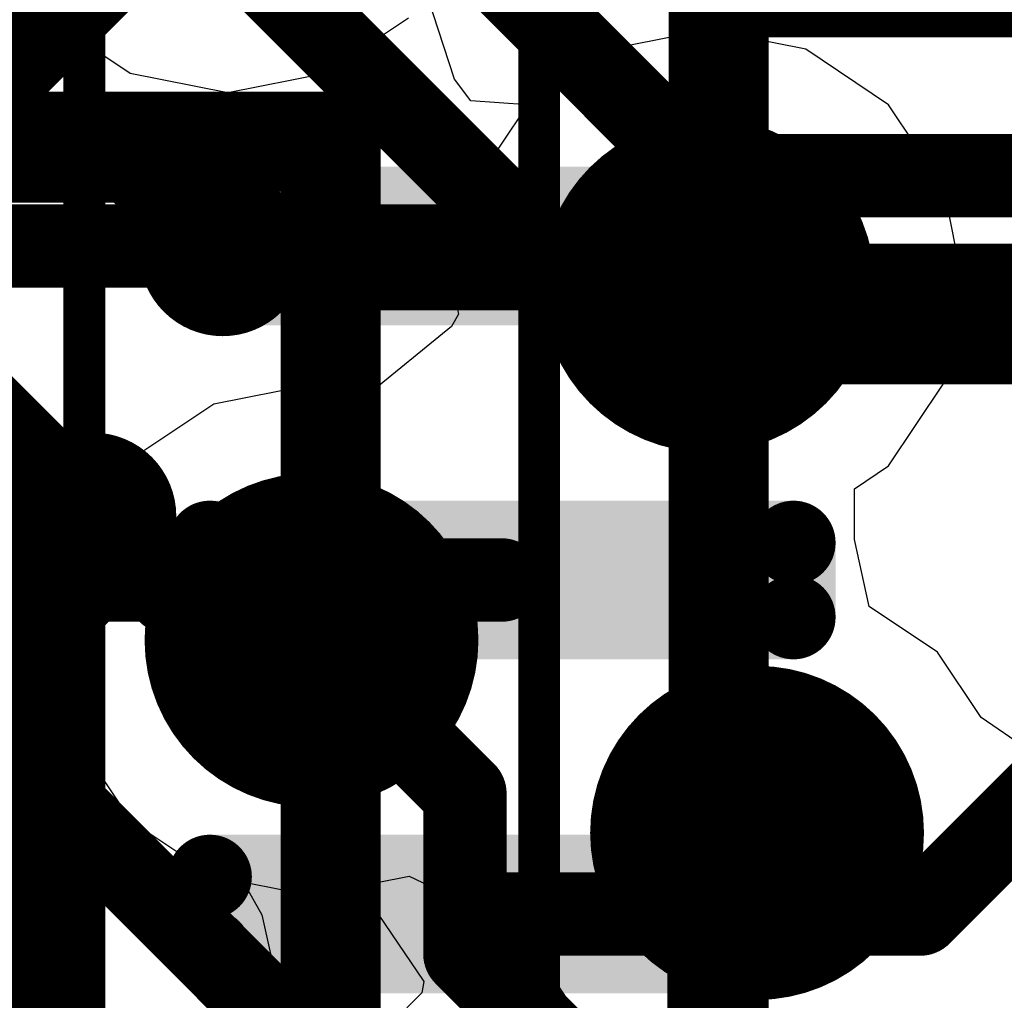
# Model space of a CAD drawing. Header units: millimetres. Extents: x -2 to 68, y -2 to 27.4.
# Tile 170 of 256: x 15.3 to 16.5, y 19.2 to 20.4. Entities that reach past the tile are written whole.
import ezdxf

# ---------------------------------------------------------------- set-up
doc = ezdxf.new("R2010")
doc.units = ezdxf.units.MM
for name, color, linetype in [('BottomLayer', 5, 'Continuous'), ('BottomPaste', 16, 'Continuous'), ('BottomSolder', 6, 'Continuous'), ('DrillGuide', 244, 'Continuous'), ('Mechanical10', 56, 'Continuous'), ('Mechanical13', 56, 'Continuous'), ('Mechanical15', 56, 'Continuous'), ('Mechanical6', 56, 'Continuous'), ('MidLayer1', 16, 'Continuous'), ('MidLayer2', 76, 'Continuous'), ('MidLayer3', 90, 'Continuous'), ('MidLayer4', 156, 'Continuous'), ('MidLayer5', 130, 'Continuous'), ('MidLayer6', 216, 'Continuous'), ('MidLayer7', 6, 'Continuous'), ('MidLayer8', 54, 'Continuous'), ('MultiLayer', 9, 'Continuous'), ('TopLayer', 1, 'Continuous'), ('ViaHoleLayer', 16, 'Continuous')]:
    doc.layers.add(name, color=color, linetype=linetype)

# ---------------------------------------------------------------- blocks, each defined once
blk = doc.blocks.new('BGA64C40P8X8_400X400X94_126')
at = {"layer": 'Mechanical13', "const_width": 0.11999976}
for points in [[(-2.05000098, 2.05000098), (2.05000098, 2.05000098)], [(2.05000098, -2.05000098), (2.05000098, 2.05000098)]]:
    blk.add_lwpolyline(points, dxfattribs=at)
at = {"layer": 'Mechanical13', "const_width": 0.05999988}
blk.add_lwpolyline([(2.02000104, 2.05000098, 1), (2.08000092, 2.05000098, 1)], format="xyb", close=True, dxfattribs=at)
blk.add_lwpolyline([(2.02000104, 2.05000098, 1), (2.08000092, 2.05000098, 1)], format="xyb", close=True, dxfattribs=at)
at = {"layer": 'Mechanical15', "const_width": 0.0499999}
blk.add_lwpolyline([(2.30000048, -2.30000048), (2.30000048, 2.30000048)], dxfattribs=at)
blk = doc.blocks.new('DF40C_80DP_0_4V_51__F_________1_B_292')
at = {"layer": 'BottomLayer', "const_width": 0.05035042}
for points in [[(6.530179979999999, 1.63964874, 1), (6.58052786, 1.63964874, 1)], [(6.619476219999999, 1.63964874, 1), (6.669824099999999, 1.63964874, 1)], [(6.930179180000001, 1.63964874, 1), (6.98052706, 1.63964874, 1)], [(7.019475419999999, 1.63964874, 1), (7.0698233, 1.63964874, 1)], [(7.33017838, 1.63964874, 1), (7.380526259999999, 1.63964874, 1)], [(7.41947462, 1.63964874, 1), (7.469822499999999, 1.63964874, 1)], [(6.530179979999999, 0.9403511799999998, 1), (6.58052786, 0.9403511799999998, 1)], [(6.619476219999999, 0.9403511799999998, 1), (6.669824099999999, 0.9403511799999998, 1)], [(6.930179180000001, 0.9403511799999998, 1), (6.98052706, 0.9403511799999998, 1)], [(7.019475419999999, 0.9403511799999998, 1), (7.0698233, 0.9403511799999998, 1)], [(7.33017838, 0.9403511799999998, 1), (7.380526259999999, 0.9403511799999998, 1)], [(7.41947462, 0.9403511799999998, 1), (7.469822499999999, 0.9403511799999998, 1)]]:
    blk.add_lwpolyline(points, format="xyb", close=True, dxfattribs=at)
at = {"layer": 'BottomLayer'}
for points in [[(6.64465016, 0.89000076), (6.64465016, 1.68999916), (6.55535392, 0.89000076), (6.55535392, 1.68999916)], [(7.044649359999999, 0.89000076), (7.044649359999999, 1.68999916), (6.955353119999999, 0.89000076), (6.955353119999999, 1.68999916)], [(7.444648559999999, 0.89000076), (7.444648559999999, 1.68999916), (7.355352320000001, 0.89000076), (7.355352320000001, 1.68999916)], [(6.695000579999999, 0.9403511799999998), (6.695000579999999, 1.63964874), (6.5050035, 0.9403511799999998), (6.5050035, 1.63964874)], [(7.094999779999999, 0.9403511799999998), (7.094999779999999, 1.63964874), (6.9050027, 0.9403511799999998), (6.9050027, 1.63964874)], [(7.49499898, 0.9403511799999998), (7.49499898, 1.63964874), (7.305001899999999, 0.9403511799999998), (7.305001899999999, 1.63964874)]]:
    blk.add_solid(points, dxfattribs=at)
at = {"layer": 'BottomPaste', "const_width": 0.05035042}
for points in [[(6.530179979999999, 1.63964874, 1), (6.58052786, 1.63964874, 1)], [(6.619476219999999, 1.63964874, 1), (6.669824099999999, 1.63964874, 1)], [(6.930179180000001, 1.63964874, 1), (6.98052706, 1.63964874, 1)], [(7.019475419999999, 1.63964874, 1), (7.0698233, 1.63964874, 1)], [(7.33017838, 1.63964874, 1), (7.380526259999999, 1.63964874, 1)], [(7.41947462, 1.63964874, 1), (7.469822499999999, 1.63964874, 1)], [(6.530179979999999, 0.9403511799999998, 1), (6.58052786, 0.9403511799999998, 1)], [(6.619476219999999, 0.9403511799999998, 1), (6.669824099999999, 0.9403511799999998, 1)], [(6.930179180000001, 0.9403511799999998, 1), (6.98052706, 0.9403511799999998, 1)], [(7.019475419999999, 0.9403511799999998, 1), (7.0698233, 0.9403511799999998, 1)], [(7.33017838, 0.9403511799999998, 1), (7.380526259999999, 0.9403511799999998, 1)], [(7.41947462, 0.9403511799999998, 1), (7.469822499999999, 0.9403511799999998, 1)]]:
    blk.add_lwpolyline(points, format="xyb", close=True, dxfattribs=at)
at = {"layer": 'BottomPaste'}
for points in [[(6.64465016, 0.89000076), (6.64465016, 1.68999916), (6.55535392, 0.89000076), (6.55535392, 1.68999916)], [(7.044649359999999, 0.89000076), (7.044649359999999, 1.68999916), (6.955353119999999, 0.89000076), (6.955353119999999, 1.68999916)], [(7.444648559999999, 0.89000076), (7.444648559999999, 1.68999916), (7.355352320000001, 0.89000076), (7.355352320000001, 1.68999916)], [(6.695000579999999, 0.9403511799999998), (6.695000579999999, 1.63964874), (6.5050035, 0.9403511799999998), (6.5050035, 1.63964874)], [(7.094999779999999, 0.9403511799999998), (7.094999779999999, 1.63964874), (6.9050027, 0.9403511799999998), (6.9050027, 1.63964874)], [(7.49499898, 0.9403511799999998), (7.49499898, 1.63964874), (7.305001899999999, 0.9403511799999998), (7.305001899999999, 1.63964874)]]:
    blk.add_solid(points, dxfattribs=at)
at = {"layer": 'BottomSolder', "const_width": 0.05035042}
for points in [[(6.530179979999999, 1.63964874, 1), (6.58052786, 1.63964874, 1)], [(6.619476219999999, 1.63964874, 1), (6.669824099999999, 1.63964874, 1)], [(6.930179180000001, 1.63964874, 1), (6.98052706, 1.63964874, 1)], [(7.019475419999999, 1.63964874, 1), (7.0698233, 1.63964874, 1)], [(7.33017838, 1.63964874, 1), (7.380526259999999, 1.63964874, 1)], [(7.41947462, 1.63964874, 1), (7.469822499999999, 1.63964874, 1)], [(6.530179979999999, 0.9403511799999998, 1), (6.58052786, 0.9403511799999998, 1)], [(6.619476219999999, 0.9403511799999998, 1), (6.669824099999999, 0.9403511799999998, 1)], [(6.930179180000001, 0.9403511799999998, 1), (6.98052706, 0.9403511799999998, 1)], [(7.019475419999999, 0.9403511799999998, 1), (7.0698233, 0.9403511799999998, 1)], [(7.33017838, 0.9403511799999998, 1), (7.380526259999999, 0.9403511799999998, 1)], [(7.41947462, 0.9403511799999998, 1), (7.469822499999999, 0.9403511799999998, 1)]]:
    blk.add_lwpolyline(points, format="xyb", close=True, dxfattribs=at)
at = {"layer": 'BottomSolder'}
for points in [[(6.64465016, 0.89000076), (6.64465016, 1.68999916), (6.55535392, 0.89000076), (6.55535392, 1.68999916)], [(7.044649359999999, 0.89000076), (7.044649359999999, 1.68999916), (6.955353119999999, 0.89000076), (6.955353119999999, 1.68999916)], [(7.444648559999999, 0.89000076), (7.444648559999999, 1.68999916), (7.355352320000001, 0.89000076), (7.355352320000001, 1.68999916)], [(6.695000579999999, 0.9403511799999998), (6.695000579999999, 1.63964874), (6.5050035, 0.9403511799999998), (6.5050035, 1.63964874)], [(7.094999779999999, 0.9403511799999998), (7.094999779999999, 1.63964874), (6.9050027, 0.9403511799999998), (6.9050027, 1.63964874)], [(7.49499898, 0.9403511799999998), (7.49499898, 1.63964874), (7.305001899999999, 0.9403511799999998), (7.305001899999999, 1.63964874)]]:
    blk.add_solid(points, dxfattribs=at)
at = {"layer": 'Mechanical10', "const_width": 0.11999976}
blk.add_lwpolyline([(-8.860000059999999, 1.03000048), (8.860000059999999, 1.03000048)], dxfattribs=at)
at = {"layer": 'Mechanical6', "const_width": 0.0499999}
blk.add_lwpolyline([(-8.39499972, 1.78999896), (8.39499972, 1.78999896)], dxfattribs=at)

msp = doc.modelspace()

# ---------------------------------------------------------------- linework, layer by layer
at = {"layer": 'BottomLayer', "const_width": 0.0999998}
for points in [[(15.22184408, 20.10000044), (15.85500004, 20.10000044)], [(15.3049986, 19.64142122), (15.36357862, 19.70000124)], [(15.36357862, 19.70000124), (15.85500004, 19.70000124)], [(15.3049986, 15.77983128), (15.3049986, 19.64142122)], [(16.35634524, 19.30000204), (16.6029005, 19.5465573)], [(15.85500004, 19.30000204), (16.35634524, 19.30000204)]]:
    msp.add_lwpolyline(points, dxfattribs=at)
at = {"layer": 'BottomLayer', "const_width": 0.0499999}
for points in [[(15.83000136, 20.10000044, 1), (15.87999872, 20.10000044, 1)], [(15.33857994, 19.70000124, 1), (15.3885773, 19.70000124, 1)], [(15.33857994, 19.70000124, 1), (15.3885773, 19.70000124, 1)], [(15.83000136, 19.70000124, 1), (15.87999872, 19.70000124, 1)], [(15.27999992, 19.64142122, 1), (15.32999728, 19.64142122, 1)], [(15.27999992, 19.64142122, 1), (15.32999728, 19.64142122, 1)], [(15.83000136, 19.30000204, 1), (15.87999872, 19.30000204, 1)], [(16.33134656, 19.30000204, 1), (16.38134392, 19.30000204, 1)], [(16.33134656, 19.30000204, 1), (16.38134392, 19.30000204, 1)]]:
    msp.add_lwpolyline(points, format="xyb", close=True, dxfattribs=at)
at = {"layer": 'DrillGuide'}
for points, const_width in [([(16.0521269, 20.05292916, 1), (16.1521267, 20.05292916, 1)], 0.0999998), ([(15.49578054, 20.09199436, 1), (15.5457779, 20.09199436, 1)], 0.0499999), ([(15.34015728, 19.7764908, 1), (15.39015464, 19.7764908, 1)], 0.0499999), ([(15.57712658, 19.62792874, 1), (15.67712638, 19.62792874, 1)], 0.0999998), ([(16.11090758, 19.3971545, 1), (16.21090738, 19.3971545, 1)], 0.0999998)]:
    msp.add_lwpolyline(points, format="xyb", close=True, dxfattribs=dict(at, const_width=const_width))
at = {"layer": 'MidLayer1'}
for p, q in [((15.7985714, 20.29962412), (15.7642941, 20.40481568)), ((16.1021268, 20.35880612), (15.98507344, 20.33552194)), ((16.21918016, 20.33552194), (16.1021268, 20.35880612)), ((15.98507344, 20.33552194), (15.88584072, 20.26921778)), ((16.31841542, 20.26921778), (16.21918016, 20.33552194)), ((15.81790588, 20.27385836), (15.7985714, 20.29962412)), ((15.88584072, 20.26921778), (15.81790588, 20.27385836)), ((16.38471958, 20.16998252), (16.31841542, 20.26921778)), ((16.40800376, 20.05292916), (16.38471958, 20.16998252)), ((16.38471958, 19.9358758), (16.40800376, 20.05292916)), ((16.31841542, 19.83664054), (16.38471958, 19.9358758)), ((16.27752904, 19.80932284), (16.31841542, 19.83664054)), ((16.27773224, 19.74833744), (16.27752904, 19.80932284)), ((16.29508044, 19.66830966), (16.27773224, 19.74833744)), ((16.3771961, 19.61344312), (16.29508044, 19.66830966)), ((15.2209627, 19.63229754), (15.28711954, 19.58809392)), ((16.4292788, 19.53549052), (16.3771961, 19.61344312)), ((15.28711954, 19.58809392), (15.3309066, 19.57938426)), ((15.3309066, 19.57938426), (15.3445337, 19.51087538)), ((16.54200654, 19.45806624), (16.4292788, 19.53549052)), ((15.3445337, 19.51087538), (15.41083786, 19.41164012)), ((15.41083786, 19.41164012), (15.51007312, 19.34533596)), ((15.51007312, 19.34533596), (15.54585156, 19.33821888)), ((15.54585156, 19.33821888), (15.56743902, 19.29905208)), ((15.56743902, 19.29905208), (15.58962846, 19.20002002)), ((15.58962846, 19.20002002), (15.5631769, 19.16043158))]:
    msp.add_line(p, q, dxfattribs=at)
for points, const_width in [([(15.20600972, 20.26866152), (15.52697174, 20.58962354)], 0.127), ([(15.52077922, 20.09199436), (15.5399105, 20.07286308)], 0.0999998), ([(15.5399105, 20.07286308), (16.08219288, 20.07286308)], 0.0999998), ([(16.08219288, 20.07286308), (16.1021268, 20.05292916)], 0.0999998), ([(15.36515596, 19.7764908), (15.3651585, 19.7764908)], 0.0999998), ([(15.3651585, 19.7764908), (15.4563191, 19.6853302)], 0.0999998), ([(15.4563191, 19.6853302), (15.56972502, 19.6853302)], 0.0999998), ([(15.56972502, 19.6853302), (15.62712648, 19.62792874)], 0.0999998), ([(16.11217504, 19.34842206), (16.16090748, 19.3971545)], 0.0999998), ([(16.11217504, 19.15091674), (16.11217504, 19.34842206)], 0.0999998), ([(16.04195674, 19.08069844), (16.11217504, 19.15091674)], 0.0999998)]:
    msp.add_lwpolyline(points, dxfattribs=dict(at, const_width=const_width))
for points, const_width in [([(16.002127, 20.05292916, 1), (16.2021266, 20.05292916, 1)], 0.1999996), ([(15.47077932, 20.09199436, 1), (15.57077912, 20.09199436, 1)], 0.0999998), ([(15.49578054, 20.09199436, 1), (15.5457779, 20.09199436, 1)], 0.0499999), ([(15.51491182, 20.07286308, 1), (15.56490918, 20.07286308, 1)], 0.0499999), ([(15.51491182, 20.07286308, 1), (15.56490918, 20.07286308, 1)], 0.0499999), ([(16.0571942, 20.07286308, 1), (16.10719156, 20.07286308, 1)], 0.0499999), ([(16.0571942, 20.07286308, 1), (16.10719156, 20.07286308, 1)], 0.0499999), ([(16.07712812, 20.05292916, 1), (16.12712548, 20.05292916, 1)], 0.0499999), ([(15.31515606, 19.7764908, 1), (15.41515586, 19.7764908, 1)], 0.0999998), ([(15.34015728, 19.7764908, 1), (15.39015464, 19.7764908, 1)], 0.0499999), ([(15.34015982, 19.7764908, 1), (15.39015718, 19.7764908, 1)], 0.0499999), ([(15.34015982, 19.7764908, 1), (15.39015718, 19.7764908, 1)], 0.0499999), ([(15.52712668, 19.62792874, 1), (15.72712628, 19.62792874, 1)], 0.1999996), ([(15.43132042, 19.6853302, 1), (15.48131778, 19.6853302, 1)], 0.0499999), ([(15.43132042, 19.6853302, 1), (15.48131778, 19.6853302, 1)], 0.0499999), ([(15.54472634, 19.6853302, 1), (15.5947237, 19.6853302, 1)], 0.0499999), ([(15.54472634, 19.6853302, 1), (15.5947237, 19.6853302, 1)], 0.0499999), ([(15.6021278, 19.62792874, 1), (15.65212516, 19.62792874, 1)], 0.0499999), ([(16.06090768, 19.3971545, 1), (16.26090728, 19.3971545, 1)], 0.1999996), ([(16.1359088, 19.3971545, 1), (16.18590616, 19.3971545, 1)], 0.0499999), ([(16.08717636, 19.34842206, 1), (16.13717372, 19.34842206, 1)], 0.0499999), ([(16.08717636, 19.34842206, 1), (16.13717372, 19.34842206, 1)], 0.0499999), ([(16.08717636, 19.15091674, 1), (16.13717372, 19.15091674, 1)], 0.0499999), ([(16.08717636, 19.15091674, 1), (16.13717372, 19.15091674, 1)], 0.0499999)]:
    msp.add_lwpolyline(points, format="xyb", close=True, dxfattribs=dict(at, const_width=const_width))
at = {"layer": 'MidLayer2'}
for p, q in [((15.89875154, 20.42371328), (15.90599562, 20.29810012)), ((15.31068312, 20.37333492), (15.40991838, 20.30703076)), ((15.6440251, 20.30703076), (15.74326036, 20.37333492)), ((15.40991838, 20.30703076), (15.52697174, 20.28374658)), ((15.52697174, 20.28374658), (15.6440251, 20.30703076)), ((15.90599562, 20.29810012), (15.89966594, 20.27845576)), ((15.89966594, 20.27845576), (15.88583818, 20.26921778)), ((15.88583818, 20.26921778), (15.81953402, 20.16998252)), ((15.81953402, 20.16998252), (15.79624984, 20.05292916)), ((15.79624984, 20.05292916), (15.80311292, 20.01843342)), ((15.80311292, 20.01843342), (15.79498746, 20.00355918)), ((15.79498746, 20.00355918), (15.69306488, 19.92068914)), ((15.62712648, 19.9338057), (15.51007312, 19.91052152)), ((15.69306488, 19.92068914), (15.62712648, 19.9338057)), ((15.51007312, 19.91052152), (15.41083786, 19.84421736)), ((15.41083786, 19.84421736), (15.3445337, 19.7449821)), ((15.3445337, 19.7449821), (15.32124952, 19.62792874)), ((15.32124952, 19.62792874), (15.3445337, 19.51087538)), ((15.3445337, 19.51087538), (15.41083786, 19.41164012)), ((15.41083786, 19.41164012), (15.51007312, 19.34533596)), ((15.51007312, 19.34533596), (15.62712648, 19.32205178)), ((15.62712648, 19.32205178), (15.68404788, 19.3333751)), ((15.68404788, 19.3333751), (15.76185824, 19.21936212)), ((15.76185824, 19.21936212), (15.75949604, 19.20548356)), ((15.75949604, 19.20548356), (15.2832181, 18.72920562))]:
    msp.add_line(p, q, dxfattribs=at)
for points, const_width in [([(16.002127, 20.05292916, 1), (16.2021266, 20.05292916, 1)], 0.1999996), ([(15.52712668, 19.62792874, 1), (15.72712628, 19.62792874, 1)], 0.1999996), ([(16.06090768, 19.3971545, 1), (16.26090728, 19.3971545, 1)], 0.1999996), ([(16.1359088, 19.3971545, 1), (16.18590616, 19.3971545, 1)], 0.0499999), ([(16.07850734, 19.33975304, 1), (16.1285047, 19.33975304, 1)], 0.0499999), ([(16.07850734, 19.33975304, 1), (16.1285047, 19.33975304, 1)], 0.0499999)]:
    msp.add_lwpolyline(points, format="xyb", close=True, dxfattribs=dict(at, const_width=const_width))
at = {"layer": 'MidLayer2', "const_width": 0.0999998}
for points in [[(16.10350602, 19.33975304), (16.16090748, 19.3971545)], [(16.10350602, 19.14618726), (16.10350602, 19.33975304)]]:
    msp.add_lwpolyline(points, dxfattribs=at)
at = {"layer": 'MidLayer3'}
for p, q in [((15.31068312, 20.37333492), (15.40991838, 20.30703076)), ((15.6440251, 20.30703076), (15.74326036, 20.37333492)), ((16.1021268, 20.35880612), (15.98507344, 20.33552194)), ((16.21918016, 20.33552194), (16.1021268, 20.35880612)), ((15.98507344, 20.33552194), (15.88583818, 20.26921778)), ((16.31841542, 20.26921778), (16.21918016, 20.33552194)), ((15.40991838, 20.30703076), (15.52697174, 20.28374658)), ((15.52697174, 20.28374658), (15.6440251, 20.30703076)), ((15.88583818, 20.26921778), (15.81953402, 20.16998252)), ((16.38471958, 20.16998252), (16.31841542, 20.26921778)), ((15.81953402, 20.16998252), (15.79624984, 20.05292916)), ((16.40800376, 20.05292916), (16.38471958, 20.16998252)), ((15.79624984, 20.05292916), (15.80311292, 20.01843342)), ((16.38471958, 19.9358758), (16.40800376, 20.05292916)), ((15.80311292, 20.01843342), (15.79498746, 20.00355918)), ((15.79498746, 20.00355918), (15.69306488, 19.92068914)), ((16.31841542, 19.83664054), (16.38471958, 19.9358758)), ((15.62712648, 19.9338057), (15.51007312, 19.91052152)), ((15.69306488, 19.92068914), (15.62712648, 19.9338057)), ((15.51007312, 19.91052152), (15.41083786, 19.84421736)), ((15.41083786, 19.84421736), (15.3445337, 19.7449821)), ((16.27752904, 19.80932284), (16.31841542, 19.83664054)), ((16.27773224, 19.74833744), (16.27752904, 19.80932284)), ((16.29508044, 19.66830966), (16.27773224, 19.74833744)), ((15.3445337, 19.7449821), (15.32124952, 19.62792874)), ((16.3771961, 19.61344312), (16.29508044, 19.66830966)), ((15.32124952, 19.62792874), (15.3445337, 19.51087538)), ((16.4292788, 19.53549052), (16.3771961, 19.61344312)), ((16.54200654, 19.45806624), (16.4292788, 19.53549052)), ((15.3445337, 19.51087538), (15.41083786, 19.41164012)), ((15.41083786, 19.41164012), (15.51007312, 19.34533596)), ((15.51007312, 19.34533596), (15.62712648, 19.32205178)), ((15.62712648, 19.32205178), (15.7441773, 19.34533596)), ((15.7441773, 19.34533596), (15.87794386, 19.28196804)), ((15.87794386, 19.28196804), (15.8783147, 19.28010114)), ((15.8783147, 19.28010114), (15.94461886, 19.18086588))]:
    msp.add_line(p, q, dxfattribs=at)
at = {"layer": 'MidLayer3', "const_width": 0.1999996}
for points in [[(16.002127, 20.05292916, 1), (16.2021266, 20.05292916, 1)], [(15.52712668, 19.62792874, 1), (15.72712628, 19.62792874, 1)], [(16.06090768, 19.3971545, 1), (16.26090728, 19.3971545, 1)]]:
    msp.add_lwpolyline(points, format="xyb", close=True, dxfattribs=at)
at = {"layer": 'MidLayer4'}
for p, q in [((15.31068312, 20.37333492), (15.40991838, 20.30703076)), ((15.6440251, 20.30703076), (15.74326036, 20.37333492)), ((16.1021268, 20.35880612), (15.98507344, 20.33552194)), ((16.21918016, 20.33552194), (16.1021268, 20.35880612)), ((15.98507344, 20.33552194), (15.88583818, 20.26921778)), ((16.31841542, 20.26921778), (16.21918016, 20.33552194)), ((15.40991838, 20.30703076), (15.52697174, 20.28374658)), ((15.52697174, 20.28374658), (15.6440251, 20.30703076)), ((15.88583818, 20.26921778), (15.81953402, 20.16998252)), ((16.38471958, 20.16998252), (16.31841542, 20.26921778)), ((15.81953402, 20.16998252), (15.79624984, 20.05292916)), ((16.40800376, 20.05292916), (16.38471958, 20.16998252)), ((15.79624984, 20.05292916), (15.80311292, 20.01843342)), ((16.4021262, 20.02338134), (16.40800376, 20.05292916)), ((15.80311292, 20.01843342), (15.79498746, 20.00355918)), ((16.51642366, 19.94701116), (16.4021262, 20.02338134)), ((15.79498746, 20.00355918), (15.69306488, 19.92068914)), ((15.62712648, 19.9338057), (15.51007312, 19.91052152)), ((15.69306488, 19.92068914), (15.62712648, 19.9338057)), ((15.51007312, 19.91052152), (15.41083786, 19.84421736)), ((15.41083786, 19.84421736), (15.3445337, 19.7449821)), ((15.3445337, 19.7449821), (15.32124952, 19.62792874)), ((15.32124952, 19.62792874), (15.3445337, 19.51087538)), ((15.3445337, 19.51087538), (15.41083786, 19.41164012)), ((15.41083786, 19.41164012), (15.51007312, 19.34533596)), ((15.51007312, 19.34533596), (15.62712648, 19.32205178)), ((15.62712648, 19.32205178), (15.7441773, 19.34533596)), ((15.7441773, 19.34533596), (15.87794386, 19.28196804)), ((15.87794386, 19.28196804), (15.8783147, 19.28010114)), ((15.8783147, 19.28010114), (15.94461886, 19.18086588))]:
    msp.add_line(p, q, dxfattribs=at)
at = {"layer": 'MidLayer4', "const_width": 0.1999996}
for points in [[(16.002127, 20.05292916, 1), (16.2021266, 20.05292916, 1)], [(15.52712668, 19.62792874, 1), (15.72712628, 19.62792874, 1)], [(16.06090768, 19.3971545, 1), (16.26090728, 19.3971545, 1)]]:
    msp.add_lwpolyline(points, format="xyb", close=True, dxfattribs=at)
at = {"layer": 'MidLayer5'}
for points, const_width in [([(16.002127, 20.05292916, 1), (16.2021266, 20.05292916, 1)], 0.1999996), ([(16.07712812, 20.05292916, 1), (16.12712548, 20.05292916, 1)], 0.0499999), ([(15.52712668, 19.62792874, 1), (15.72712628, 19.62792874, 1)], 0.1999996), ([(15.6021278, 19.62792874, 1), (15.65212516, 19.62792874, 1)], 0.0499999), ([(16.06090768, 19.3971545, 1), (16.26090728, 19.3971545, 1)], 0.1999996), ([(15.7859095, 19.44414704, 1), (15.83590686, 19.44414704, 1)], 0.0499999), ([(15.7859095, 19.44414704, 1), (15.83590686, 19.44414704, 1)], 0.0499999), ([(15.7859095, 19.25218146, 1), (15.83590686, 19.25218146, 1)], 0.0499999), ([(15.7859095, 19.25218146, 1), (15.83590686, 19.25218146, 1)], 0.0499999)]:
    msp.add_lwpolyline(points, format="xyb", close=True, dxfattribs=dict(at, const_width=const_width))
at = {"layer": 'MidLayer5', "const_width": 0.0999998}
for points in [[(16.1021268, 20.05292916), (17.60825536, 20.05292916)], [(15.62712648, 19.62792874), (15.81090818, 19.44414704)], [(15.22160024, 19.53848264), (15.6949902, 19.06509268)], [(15.81090818, 19.25218146), (15.81090818, 19.44414704)], [(15.81090818, 19.25218146), (16.23760532, 18.82548432)]]:
    msp.add_lwpolyline(points, dxfattribs=at)
at = {"layer": 'MidLayer6', "const_width": 0.0999998}
for points in [[(14.84164672, 20.30000004), (15.26739136, 19.8742554)], [(15.26739136, 18.88017814), (15.26739136, 19.8742554)]]:
    msp.add_lwpolyline(points, dxfattribs=at)
at = {"layer": 'MidLayer6'}
for points, const_width in [([(16.002127, 20.05292916, 1), (16.2021266, 20.05292916, 1)], 0.1999996), ([(15.24239268, 19.8742554, 1), (15.29239004, 19.8742554, 1)], 0.0499999), ([(15.24239268, 19.8742554, 1), (15.29239004, 19.8742554, 1)], 0.0499999), ([(15.52712668, 19.62792874, 1), (15.72712628, 19.62792874, 1)], 0.1999996), ([(16.06090768, 19.3971545, 1), (16.26090728, 19.3971545, 1)], 0.1999996)]:
    msp.add_lwpolyline(points, format="xyb", close=True, dxfattribs=dict(at, const_width=const_width))
at = {"layer": 'MidLayer7'}
for p, q in [((15.31068312, 20.37333492), (15.40991838, 20.30703076)), ((15.6440251, 20.30703076), (15.74326036, 20.37333492)), ((16.1021268, 20.35880612), (15.98507344, 20.33552194)), ((16.21918016, 20.33552194), (16.1021268, 20.35880612)), ((15.98507344, 20.33552194), (15.88583818, 20.26921778)), ((16.31841542, 20.26921778), (16.21918016, 20.33552194)), ((15.40991838, 20.30703076), (15.52697174, 20.28374658)), ((15.52697174, 20.28374658), (15.6440251, 20.30703076)), ((15.88583818, 20.26921778), (15.81953402, 20.16998252)), ((16.38471958, 20.16998252), (16.31841542, 20.26921778)), ((15.81953402, 20.16998252), (15.79624984, 20.05292916)), ((16.40800376, 20.05292916), (16.38471958, 20.16998252)), ((15.79624984, 20.05292916), (15.80311292, 20.01843342)), ((16.38471958, 19.9358758), (16.40800376, 20.05292916)), ((15.80311292, 20.01843342), (15.79498746, 20.00355918)), ((15.79498746, 20.00355918), (15.69306488, 19.92068914)), ((16.31841542, 19.83664054), (16.38471958, 19.9358758)), ((15.62712648, 19.9338057), (15.51007312, 19.91052152)), ((15.69306488, 19.92068914), (15.62712648, 19.9338057)), ((15.51007312, 19.91052152), (15.41083786, 19.84421736)), ((15.41083786, 19.84421736), (15.3445337, 19.7449821)), ((16.27752904, 19.80932284), (16.31841542, 19.83664054)), ((16.27773224, 19.74833744), (16.27752904, 19.80932284)), ((16.29508044, 19.66830966), (16.27773224, 19.74833744)), ((15.3445337, 19.7449821), (15.32124952, 19.62792874)), ((16.3771961, 19.61344312), (16.29508044, 19.66830966)), ((15.32124952, 19.62792874), (15.3445337, 19.51087538)), ((16.4292788, 19.53549052), (16.3771961, 19.61344312)), ((16.54200654, 19.45806624), (16.4292788, 19.53549052)), ((15.3445337, 19.51087538), (15.41083786, 19.41164012)), ((15.41083786, 19.41164012), (15.51007312, 19.34533596)), ((15.51007312, 19.34533596), (15.62712648, 19.32205178)), ((15.62712648, 19.32205178), (15.7441773, 19.34533596)), ((15.7441773, 19.34533596), (15.87794386, 19.28196804)), ((15.87794386, 19.28196804), (15.8783147, 19.28010114)), ((15.8783147, 19.28010114), (15.94461886, 19.18086588))]:
    msp.add_line(p, q, dxfattribs=at)
at = {"layer": 'MidLayer7', "const_width": 0.1999996}
for points in [[(16.002127, 20.05292916, 1), (16.2021266, 20.05292916, 1)], [(15.52712668, 19.62792874, 1), (15.72712628, 19.62792874, 1)], [(16.06090768, 19.3971545, 1), (16.26090728, 19.3971545, 1)]]:
    msp.add_lwpolyline(points, format="xyb", close=True, dxfattribs=at)
at = {"layer": 'MidLayer8'}
for p, q in [((15.31068312, 20.37333492), (15.40991838, 20.30703076)), ((15.6440251, 20.30703076), (15.74326036, 20.37333492)), ((16.1021268, 20.35880612), (15.98507344, 20.33552194)), ((16.21918016, 20.33552194), (16.1021268, 20.35880612)), ((15.98507344, 20.33552194), (15.88583818, 20.26921778)), ((16.31841542, 20.26921778), (16.21918016, 20.33552194)), ((15.40991838, 20.30703076), (15.52697174, 20.28374658)), ((15.52697174, 20.28374658), (15.6440251, 20.30703076)), ((15.88583818, 20.26921778), (15.81953402, 20.16998252)), ((16.38471958, 20.16998252), (16.31841542, 20.26921778)), ((15.81953402, 20.16998252), (15.79624984, 20.05292916)), ((16.40800376, 20.05292916), (16.38471958, 20.16998252)), ((15.79624984, 20.05292916), (15.80311292, 20.01843342)), ((16.38471958, 19.9358758), (16.40800376, 20.05292916)), ((15.80311292, 20.01843342), (15.79498746, 20.00355918)), ((15.79498746, 20.00355918), (15.69306488, 19.92068914)), ((16.31841542, 19.83664054), (16.38471958, 19.9358758)), ((15.62712648, 19.9338057), (15.51007312, 19.91052152)), ((15.69306488, 19.92068914), (15.62712648, 19.9338057)), ((15.51007312, 19.91052152), (15.41083786, 19.84421736)), ((15.41083786, 19.84421736), (15.3445337, 19.7449821)), ((16.27752904, 19.80932284), (16.31841542, 19.83664054)), ((16.27773224, 19.74833744), (16.27752904, 19.80932284)), ((16.29508044, 19.66830966), (16.27773224, 19.74833744)), ((15.3445337, 19.7449821), (15.32124952, 19.62792874)), ((16.3771961, 19.61344312), (16.29508044, 19.66830966)), ((15.32124952, 19.62792874), (15.3445337, 19.51087538)), ((16.4292788, 19.53549052), (16.3771961, 19.61344312)), ((16.54200654, 19.45806624), (16.4292788, 19.53549052)), ((15.3445337, 19.51087538), (15.41083786, 19.41164012)), ((15.41083786, 19.41164012), (15.51007312, 19.34533596)), ((15.51007312, 19.34533596), (15.62712648, 19.32205178)), ((15.62712648, 19.32205178), (15.7441773, 19.34533596)), ((15.7441773, 19.34533596), (15.87794386, 19.28196804)), ((15.87794386, 19.28196804), (15.8783147, 19.28010114)), ((15.8783147, 19.28010114), (15.94461886, 19.18086588))]:
    msp.add_line(p, q, dxfattribs=at)
at = {"layer": 'MidLayer8', "const_width": 0.1999996}
for points in [[(16.002127, 20.05292916, 1), (16.2021266, 20.05292916, 1)], [(15.52712668, 19.62792874, 1), (15.72712628, 19.62792874, 1)], [(16.06090768, 19.3971545, 1), (16.26090728, 19.3971545, 1)]]:
    msp.add_lwpolyline(points, format="xyb", close=True, dxfattribs=at)
at = {"layer": 'MultiLayer'}
for points, const_width in [([(16.002127, 20.05292916, 1), (16.2021266, 20.05292916, 1)], 0.1999996), ([(15.47077932, 20.09199436, 1), (15.57077912, 20.09199436, 1)], 0.0999998), ([(15.31515606, 19.7764908, 1), (15.41515586, 19.7764908, 1)], 0.0999998), ([(15.52712668, 19.62792874, 1), (15.72712628, 19.62792874, 1)], 0.1999996), ([(16.06090768, 19.3971545, 1), (16.26090728, 19.3971545, 1)], 0.1999996)]:
    msp.add_lwpolyline(points, format="xyb", close=True, dxfattribs=dict(at, const_width=const_width))
at = {"layer": 'TopLayer', "const_width": 0.0999998}
for points in [[(15.2260808, 21.3371176), (16.16319856, 20.39999984)], [(15.1432387, 21.137118), (16.0960562, 20.1843005)], [(15.0603966, 20.9371184), (16.0132141, 19.9843009)], [(16.16319856, 20.39999984), (19.90859366, 20.39999984)], [(14.92080836, 20.202017), (15.41075658, 20.202017)], [(15.41075658, 20.202017), (15.52077922, 20.09199436)], [(16.0960562, 20.1843005), (19.97573602, 20.1843005)], [(16.0132141, 19.9843009), (20.05857812, 19.9843009)], [(15.16962676, 19.97202), (15.36515596, 19.7764908)]]:
    msp.add_lwpolyline(points, dxfattribs=at)
at = {"layer": 'TopLayer'}
for points, const_width in [([(16.13819988, 20.39999984, 1), (16.18819724, 20.39999984, 1)], 0.0499999), ([(16.13819988, 20.39999984, 1), (16.18819724, 20.39999984, 1)], 0.0499999), ([(15.3857579, 20.202017, 1), (15.43575526, 20.202017, 1)], 0.0499999), ([(15.3857579, 20.202017, 1), (15.43575526, 20.202017, 1)], 0.0499999), ([(16.07105752, 20.1843005, 1), (16.12105488, 20.1843005, 1)], 0.0499999), ([(16.07105752, 20.1843005, 1), (16.12105488, 20.1843005, 1)], 0.0499999), ([(15.47077932, 20.09199436, 1), (15.57077912, 20.09199436, 1)], 0.0999998), ([(15.49578054, 20.09199436, 1), (15.5457779, 20.09199436, 1)], 0.0499999), ([(15.98821542, 19.9843009, 1), (16.03821278, 19.9843009, 1)], 0.0499999), ([(15.98821542, 19.9843009, 1), (16.03821278, 19.9843009, 1)], 0.0499999), ([(15.31515606, 19.7764908, 1), (15.41515586, 19.7764908, 1)], 0.0999998), ([(15.34015728, 19.7764908, 1), (15.39015464, 19.7764908, 1)], 0.0499999)]:
    msp.add_lwpolyline(points, format="xyb", close=True, dxfattribs=dict(at, const_width=const_width))
at = {"layer": 'ViaHoleLayer'}
for points, const_width in [([(16.0521269, 20.05292916, 1), (16.1521267, 20.05292916, 1)], 0.0999998), ([(15.49578054, 20.09199436, 1), (15.5457779, 20.09199436, 1)], 0.0499999), ([(15.34015728, 19.7764908, 1), (15.39015464, 19.7764908, 1)], 0.0499999), ([(15.57712658, 19.62792874, 1), (15.67712638, 19.62792874, 1)], 0.0999998), ([(16.11090758, 19.3971545, 1), (16.21090738, 19.3971545, 1)], 0.0999998)]:
    msp.add_lwpolyline(points, format="xyb", close=True, dxfattribs=dict(at, const_width=const_width))

# ---------------------------------------------------------------- block references
at = {"rotation": 90}
msp.add_blockref('DF40C_80DP_0_4V_51__F_________1_B_292', (17.145, 12.7), dxfattribs=at)
msp.add_blockref('BGA64C40P8X8_400X400X94_126', (13.5999982, 18.1750081))

doc.saveas('drawing.dxf')
